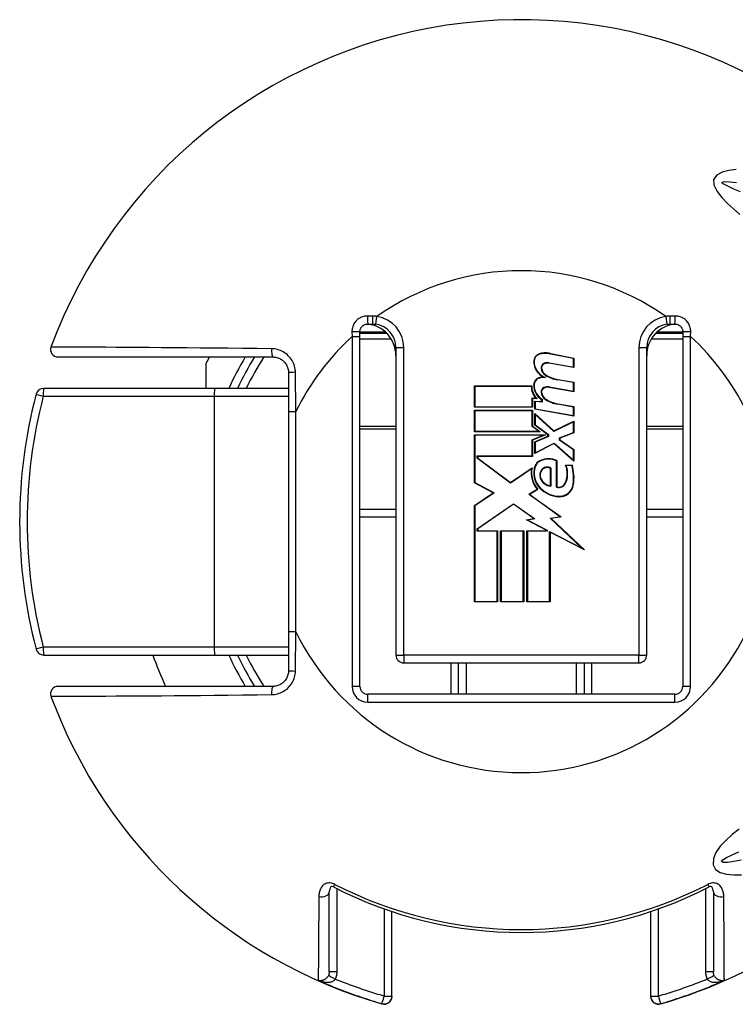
# Model space of a CAD drawing. Header units: inches. Extents: x 0 to 401, y -11 to 260.
# Tile 16 of 45: x 73.83 to 75.16, y 179.32 to 181.15. Entities that reach past the tile are written whole.
import ezdxf

# ---------------------------------------------------------------- set-up
doc = ezdxf.new("R2010")
doc.units = ezdxf.units.IN
doc.header["$LTSCALE"] = 24.054
doc.header["$MEASUREMENT"] = 0
doc.layers.add('Visible Edges(ANSI)', color=7, linetype='Continuous', lineweight=25)
doc.layers.add('Visible Tangent Edges(ANSI)', color=7, linetype='Continuous', lineweight=25)

msp = doc.modelspace()

# ---------------------------------------------------------------- linework, layer by layer
at = {"layer": 'Visible Edges(ANSI)'}
for p, q in [((74.4785, 180.5866), (74.4872, 180.5866)), ((75.0409, 180.5866), (75.0496, 180.5866)), ((74.4639, 180.5634), (74.4639, 180.572)), ((74.5143, 180.5691), (74.4639, 180.5691)), ((74.4639, 179.9134), (74.4639, 180.5634)), ((75.0642, 180.5691), (75.0138, 180.5691)), ((75.0642, 180.572), (75.0642, 180.5634)), ((75.0642, 180.5634), (75.0642, 179.9134)), ((73.9026, 180.5254), (74.3022, 180.5254)), ((74.5309, 180.5429), (74.5309, 179.9717)), ((74.8611, 180.5227), (74.816, 180.5314)), ((74.8161, 180.5322), (74.8619, 180.5233)), ((74.9972, 179.9717), (74.9972, 180.5429)), ((74.1783, 180.4671), (74.1783, 180.5141)), ((74.8619, 180.5057), (74.8158, 180.5138)), ((74.8159, 180.5146), (74.8611, 180.5066)), ((74.8611, 180.5066), (74.8611, 180.5227)), ((74.8619, 180.5233), (74.8619, 180.5057)), ((74.3313, 180.4963), (74.3313, 180.4239)), ((74.677, 180.4716), (74.7833, 180.4716)), ((74.677, 180.4319), (74.677, 180.4716)), ((74.7825, 180.4708), (74.6778, 180.4708)), ((74.6778, 180.4708), (74.6778, 180.4327)), ((74.8611, 180.4777), (74.8317, 180.4829)), ((74.8319, 180.4837), (74.8619, 180.4784)), ((74.8611, 180.4617), (74.8611, 180.4777)), ((74.8619, 180.4784), (74.8619, 180.4608)), ((74.194, 180.4671), (73.8762, 180.4671)), ((74.3313, 180.4671), (74.194, 180.4671)), ((74.8619, 180.4608), (74.8158, 180.4689)), ((74.816, 180.4697), (74.8611, 180.4617)), ((74.7843, 180.4327), (74.7843, 180.4492)), ((74.7843, 180.4492), (74.7912, 180.4486)), ((74.7851, 180.4483), (74.7851, 180.4319)), ((74.7933, 180.4476), (74.7851, 180.4483)), ((74.7889, 180.4435), (74.8018, 180.4424)), ((74.7889, 180.4283), (74.7889, 180.4435)), ((74.8026, 180.4415), (74.7897, 180.4426)), ((74.7897, 180.4426), (74.7897, 180.429)), ((74.8018, 180.4424), (74.8018, 180.4463)), ((74.8026, 180.4467), (74.8026, 180.4415)), ((74.8611, 180.4324), (74.8317, 180.4376)), ((74.8319, 180.4384), (74.8619, 180.4331)), ((74.3313, 180.4239), (74.3313, 180.015)), ((74.7851, 180.4319), (74.677, 180.4319)), ((74.677, 180.4263), (74.7851, 180.4263)), ((74.677, 180.3865), (74.677, 180.4263)), ((74.6778, 180.4327), (74.7843, 180.4327)), ((74.7843, 180.4254), (74.6778, 180.4254)), ((74.6778, 180.4254), (74.6778, 180.3873)), ((74.7843, 180.3962), (74.7843, 180.4254)), ((74.7851, 180.4263), (74.7851, 180.3966)), ((74.8619, 180.4154), (74.7889, 180.4283)), ((74.7889, 180.4206), (74.8244, 180.3881)), ((74.7889, 180.3988), (74.7889, 180.4206)), ((74.7897, 180.429), (74.8611, 180.4164)), ((74.8243, 180.3872), (74.7897, 180.4188)), ((74.7897, 180.4188), (74.7897, 180.3992)), ((74.8611, 180.4164), (74.8611, 180.4324)), ((74.8619, 180.4331), (74.8619, 180.4154)), ((74.8135, 180.3809), (74.7889, 180.3988)), ((74.7897, 180.3992), (74.8143, 180.3813)), ((74.8611, 180.4049), (74.8243, 180.3872)), ((74.8244, 180.3881), (74.8619, 180.4062)), ((74.8611, 180.3851), (74.8611, 180.4049)), ((74.8619, 180.4062), (74.8619, 180.3845)), ((74.799, 180.3865), (74.677, 180.3865)), ((74.677, 180.3809), (74.8088, 180.3809)), ((74.677, 180.2915), (74.677, 180.3809)), ((74.6778, 180.3873), (74.7965, 180.3873)), ((74.8048, 180.3801), (74.6778, 180.3801)), ((74.6778, 180.3801), (74.6778, 180.2919)), ((74.7965, 180.3873), (74.7843, 180.3962)), ((74.7843, 180.3714), (74.8048, 180.3801)), ((74.7851, 180.3966), (74.799, 180.3865)), ((74.8088, 180.3809), (74.7851, 180.3709)), ((74.8135, 180.3781), (74.8135, 180.3809)), ((74.8143, 180.3813), (74.8143, 180.3776)), ((74.8351, 180.3751), (74.8611, 180.3851)), ((74.8619, 180.3845), (74.8359, 180.3745)), ((74.7843, 180.3416), (74.7843, 180.3714)), ((74.7851, 180.3709), (74.7851, 180.3408)), ((74.7889, 180.3677), (74.8135, 180.3781)), ((74.7889, 180.346), (74.7889, 180.3677)), ((74.8246, 180.3645), (74.7889, 180.346)), ((74.8143, 180.3776), (74.7897, 180.3671)), ((74.7897, 180.3671), (74.7897, 180.3473)), ((74.7897, 180.3473), (74.8248, 180.3654)), ((74.8619, 180.3316), (74.8246, 180.3645)), ((74.8248, 180.3654), (74.8611, 180.3334)), ((74.8351, 180.3709), (74.8351, 180.3751)), ((74.8611, 180.3528), (74.8351, 180.3709)), ((74.8359, 180.3745), (74.8359, 180.3713)), ((74.8359, 180.3713), (74.8619, 180.3532)), ((74.8611, 180.3334), (74.8611, 180.3528)), ((74.8619, 180.3532), (74.8619, 180.3316)), ((74.6822, 180.3372), (74.6822, 180.3416)), ((74.6822, 180.3416), (74.7843, 180.3416)), ((74.7442, 180.2909), (74.6822, 180.3372)), ((74.683, 180.3408), (74.683, 180.3376)), ((74.7851, 180.3408), (74.683, 180.3408)), ((74.683, 180.3376), (74.7442, 180.2919)), ((74.8295, 180.2837), (74.8295, 180.3327)), ((74.8303, 180.3332), (74.8303, 180.2842)), ((74.8463, 180.3244), (74.8583, 180.3244)), ((74.7442, 180.2919), (74.7841, 180.3195)), ((74.7829, 180.3177), (74.7442, 180.2909)), ((74.8182, 180.2862), (74.8182, 180.3183)), ((74.819, 180.3188), (74.819, 180.2854)), ((74.8577, 180.3236), (74.8475, 180.3236)), ((74.7119, 180.2729), (74.677, 180.2915)), ((74.6778, 180.2919), (74.7135, 180.273)), ((74.677, 180.2493), (74.7119, 180.2729)), ((74.7135, 180.273), (74.6778, 180.2489)), ((74.778, 180.2703), (74.7937, 180.2797)), ((74.8363, 180.2287), (74.778, 180.2703)), ((74.795, 180.2795), (74.7795, 180.2702)), ((74.7795, 180.2702), (74.8384, 180.2282)), ((74.6822, 180.2064), (74.7496, 180.2527)), ((74.7496, 180.2517), (74.683, 180.206)), ((74.7496, 180.2527), (74.7891, 180.225)), ((74.7871, 180.2255), (74.7496, 180.2517)), ((74.4639, 180.2427), (74.5309, 180.2427)), ((74.677, 180.0704), (74.677, 180.2493)), ((74.6778, 180.2489), (74.6778, 180.0712)), ((74.9972, 180.2427), (75.0642, 180.2427)), ((74.7737, 180.2229), (74.7871, 180.2255)), ((74.8114, 180.2032), (74.7737, 180.2229)), ((74.7891, 180.225), (74.7761, 180.2225)), ((74.7761, 180.2225), (74.8122, 180.2037)), ((74.8177, 180.2261), (74.8363, 180.2287)), ((74.8765, 180.1702), (74.8177, 180.2261)), ((74.8384, 180.2282), (74.8194, 180.2255)), ((74.8194, 180.2255), (74.8812, 180.1669)), ((74.6822, 180.2016), (74.6822, 180.2064)), ((74.7191, 180.2016), (74.6822, 180.2016)), ((74.683, 180.206), (74.683, 180.2024)), ((74.683, 180.2024), (74.7199, 180.2024)), ((74.7191, 180.0712), (74.7191, 180.2016)), ((74.7199, 180.2024), (74.7199, 180.0704)), ((74.7256, 180.2024), (74.7685, 180.2024)), ((74.7256, 180.0704), (74.7256, 180.2024)), ((74.7677, 180.2016), (74.7264, 180.2016)), ((74.7264, 180.2016), (74.7264, 180.0712)), ((74.7677, 180.0712), (74.7677, 180.2016)), ((74.7685, 180.2024), (74.7685, 180.0704)), ((74.7745, 180.2024), (74.8114, 180.2024)), ((74.7745, 180.0704), (74.7745, 180.2024)), ((74.8122, 180.2016), (74.7753, 180.2016)), ((74.7753, 180.2016), (74.7753, 180.0712)), ((74.8114, 180.2024), (74.8114, 180.2032)), ((74.8122, 180.2037), (74.8122, 180.2016)), ((74.8166, 180.0712), (74.8166, 180.2014)), ((74.8166, 180.2014), (74.8765, 180.1702)), ((74.8174, 180.2001), (74.8174, 180.0704)), ((74.8812, 180.1669), (74.8174, 180.2001)), ((74.7199, 180.0704), (74.677, 180.0704)), ((74.6778, 180.0712), (74.7191, 180.0712)), ((74.7685, 180.0704), (74.7256, 180.0704)), ((74.7264, 180.0712), (74.7677, 180.0712)), ((74.8174, 180.0704), (74.7745, 180.0704)), ((74.7753, 180.0712), (74.8166, 180.0712)), ((74.3313, 180.015), (74.3313, 179.9426)), ((73.8762, 179.9717), (74.194, 179.9717)), ((74.194, 179.9717), (74.3313, 179.9717)), ((74.5455, 179.9572), (74.9826, 179.9572)), ((74.6475, 179.8989), (74.6475, 179.9572)), ((74.8806, 179.9572), (74.8806, 179.8989)), ((74.3022, 179.9134), (73.9026, 179.9134)), ((75.0496, 179.8989), (74.4785, 179.8989)), ((74.4071, 179.3832), (74.4071, 179.5319)), ((75.121, 179.5319), (75.121, 179.3832)), ((74.5236, 179.3381), (74.5236, 179.4952)), ((75.0044, 179.4952), (75.0044, 179.3381)), ((74.5236, 179.3376), (74.5236, 179.3381)), ((75.0044, 179.3381), (75.0044, 179.3376))]:
    msp.add_line(p, q, dxfattribs=at)
at = {"layer": 'Visible Edges(ANSI)', "flags": 128}
for points in [[(74.4639, 180.572), (74.4639, 180.573), (74.464, 180.5739), (74.4642, 180.5749), (74.4644, 180.5758), (74.4647, 180.5767), (74.465, 180.5776), (74.4654, 180.5784), (74.4658, 180.5793), (74.4663, 180.5801), (74.4669, 180.5809), (74.4675, 180.5816), (74.4682, 180.5823), (74.4688, 180.583), (74.4696, 180.5836), (74.4704, 180.5841), (74.4712, 180.5846), (74.472, 180.5851), (74.4729, 180.5855), (74.4738, 180.5858), (74.4747, 180.5861), (74.4756, 180.5863), (74.4766, 180.5865), (74.4775, 180.5866), (74.4785, 180.5866)], [(74.4872, 180.5866), (74.4875, 180.5866), (74.4877, 180.5866), (74.488, 180.5866), (74.4882, 180.5866), (74.4885, 180.5866), (74.4888, 180.5866), (74.489, 180.5866), (74.4893, 180.5865), (74.4895, 180.5865), (74.4898, 180.5865), (74.4901, 180.5865), (74.4903, 180.5865), (74.4906, 180.5865), (74.4908, 180.5864), (74.4911, 180.5864), (74.4914, 180.5864), (74.4916, 180.5864), (74.4919, 180.5863), (74.4921, 180.5863), (74.4924, 180.5863), (74.4927, 180.5862), (74.4929, 180.5862), (74.4932, 180.5862), (74.4934, 180.5861)], [(75.0346, 180.5861), (75.0349, 180.5862), (75.0352, 180.5862), (75.0354, 180.5862), (75.0357, 180.5863), (75.0359, 180.5863), (75.0362, 180.5863), (75.0365, 180.5864), (75.0367, 180.5864), (75.037, 180.5864), (75.0372, 180.5864), (75.0375, 180.5865), (75.0377, 180.5865), (75.038, 180.5865), (75.0383, 180.5865), (75.0385, 180.5865), (75.0388, 180.5865), (75.039, 180.5866), (75.0393, 180.5866), (75.0396, 180.5866), (75.0398, 180.5866), (75.0401, 180.5866), (75.0403, 180.5866), (75.0406, 180.5866), (75.0409, 180.5866)], [(75.0496, 180.5866), (75.0506, 180.5866), (75.0515, 180.5865), (75.0525, 180.5863), (75.0534, 180.5861), (75.0543, 180.5858), (75.0552, 180.5855), (75.0561, 180.5851), (75.0569, 180.5846), (75.0577, 180.5841), (75.0585, 180.5836), (75.0592, 180.583), (75.0599, 180.5823), (75.0606, 180.5816), (75.0612, 180.5809), (75.0617, 180.5801), (75.0622, 180.5793), (75.0627, 180.5784), (75.0631, 180.5776), (75.0634, 180.5767), (75.0637, 180.5758), (75.0639, 180.5749), (75.0641, 180.5739), (75.0642, 180.573), (75.0642, 180.572)], [(74.3022, 180.5254), (74.3041, 180.5253), (74.3059, 180.5251), (74.3078, 180.5248), (74.3096, 180.5244), (74.3115, 180.5239), (74.3132, 180.5232), (74.315, 180.5224), (74.3166, 180.5215), (74.3183, 180.5205), (74.3198, 180.5194), (74.3213, 180.5182), (74.3227, 180.517), (74.324, 180.5156), (74.3252, 180.5141), (74.3263, 180.5126), (74.3273, 180.5109), (74.3282, 180.5092), (74.329, 180.5075), (74.3297, 180.5057), (74.3303, 180.5039), (74.3307, 180.502), (74.331, 180.5001), (74.3312, 180.4982), (74.3313, 180.4963)], [(74.3313, 179.9426), (74.3312, 179.9407), (74.331, 179.9387), (74.3307, 179.9368), (74.3303, 179.935), (74.3297, 179.9331), (74.329, 179.9313), (74.3282, 179.9296), (74.3273, 179.9279), (74.3263, 179.9263), (74.3252, 179.9247), (74.324, 179.9233), (74.3227, 179.9219), (74.3213, 179.9206), (74.3198, 179.9194), (74.3183, 179.9183), (74.3166, 179.9173), (74.315, 179.9164), (74.3132, 179.9156), (74.3115, 179.915), (74.3096, 179.9144), (74.3078, 179.914), (74.3059, 179.9137), (74.3041, 179.9135), (74.3022, 179.9134)], [(74.415, 179.5408), (74.4122, 179.5419), (74.4109, 179.542), (74.4097, 179.5412), (74.4079, 179.5377), (74.4071, 179.5319)], [(75.121, 179.5319), (75.1202, 179.5377), (75.1184, 179.5412), (75.1172, 179.542), (75.1158, 179.5419), (75.1131, 179.5408)]]:
    msp.add_lwpolyline(points, dxfattribs=at)
at = {"layer": 'Visible Edges(ANSI)'}
for centre, radius, start, end in [((74.764, 180.2194), 0.9325, 37.5315, 159.6397), ((74.4726, 180.5283), 0.0583, 0, 86.1753), ((74.4872, 180.5429), 0.0437, 0, 81.818), ((75.0554, 180.5283), 0.0583, 93.8247, 180), ((75.0409, 180.5429), 0.0437, 98.182, 180), ((73.9026, 180.5391), 0.0137, 159.6397, 270), ((74.764, 180.2194), 0.6557, 152.1819, 153.2951), ((74.764, 180.2194), 0.5828, 148.3318, 154.8493), ((74.801, 180.5176), 0.014, 108.4749, 179.6788), ((74.801, 180.5176), 0.0132, 108.4749, 179.6788), ((74.8088, 180.4944), 0.0385, 79, 108.4749), ((74.8088, 180.4944), 0.0377, 79, 108.4749), ((74.8198, 180.5175), 0.0328, 179.6788, 243.9514), ((74.8198, 180.5175), 0.032, 179.6788, 250.8135), ((74.8096, 180.5053), 0.00883, 113.548, 186.1032), ((74.8096, 180.5053), 0.00802, 113.548, 186.1032), ((74.813, 180.4976), 0.0173, 80.0082, 113.548), ((74.813, 180.4976), 0.0164, 79.9917, 113.548), ((74.8184, 180.5063), 0.0177, 186.1032, 237.6315), ((74.8184, 180.5063), 0.0168, 186.1032, 237.6098), ((74.8418, 180.5451), 0.063, 238.5527, 260.8206), ((74.8418, 180.5451), 0.0622, 238.5587, 260.8259), ((74.8154, 180.4709), 0.0329, 180.2225, 222.7325), ((74.8154, 180.4709), 0.0321, 178.7947, 226.5861), ((74.8005, 180.4735), 0.0136, 106.9927, 179.4777), ((74.8191, 180.4733), 0.0321, 179.4777, 237.4115), ((74.8005, 180.4735), 0.0128, 106.9927, 179.4777), ((74.8191, 180.4733), 0.0313, 179.4777, 238.2123), ((74.8078, 180.4496), 0.0385, 93.6164, 106.9927), ((74.8078, 180.4496), 0.0377, 87.777, 106.9927), ((74.764, 180.2194), 0.9325, 165.2875, 194.7125), ((73.8762, 180.4525), 0.0146, 90, 165.2875), ((74.8096, 180.4604), 0.00883, 113.557, 186.0294), ((74.8184, 180.4613), 0.0177, 186.0294, 237.6009), ((74.8096, 180.4604), 0.00802, 113.557, 186.0294), ((74.8184, 180.4613), 0.0168, 186.0294, 237.6009), ((74.813, 180.4527), 0.0173, 80, 113.557), ((74.813, 180.4527), 0.0164, 80, 113.557), ((74.8427, 180.4996), 0.063, 237.6009, 260), ((74.8427, 180.4996), 0.0622, 237.6009, 260), ((74.808, 180.3146), 0.0203, 113.8447, 175.0803), ((74.808, 180.3146), 0.0195, 113.8447, 175.1758), ((74.815, 180.2987), 0.0377, 66.1557, 113.8447), ((74.815, 180.2987), 0.0369, 66.9646, 113.8447), ((74.8084, 180.3086), 0.041, 334.6783, 22.5611), ((74.7808, 180.3002), 0.0812, 351.5605, 17.3344), ((74.8271, 180.3097), 0.0449, 169.659, 221.9136), ((74.8271, 180.3097), 0.0441, 167.0782, 223.179), ((74.8271, 180.3097), 0.04, 170.4089, 224.1684), ((74.8271, 180.3097), 0.0392, 170.3607, 224.1684), ((74.8136, 180.3059), 0.0155, 141.1551, 199.3363), ((74.8136, 180.3059), 0.0146, 141.1551, 199.3363), ((74.8121, 180.3071), 0.0136, 59.4509, 141.1551), ((74.8121, 180.3071), 0.0128, 61.4919, 141.1551), ((74.8084, 180.3086), 0.0418, 334.6783, 20.9242), ((74.7808, 180.3002), 0.0804, 351.5605, 16.9142), ((74.8209, 180.3085), 0.0232, 199.3363, 265.2772), ((74.8209, 180.3085), 0.0224, 199.3363, 263.041), ((74.8339, 180.2965), 0.0136, 250.9897, 334.6783), ((74.8339, 180.2965), 0.0128, 253.5253, 334.6783), ((74.835, 180.2921), 0.0256, 266.5648, 351.5605), ((74.835, 180.2921), 0.0264, 266.5648, 351.5605), ((74.8367, 180.3189), 0.0532, 224.1684, 266.5648), ((74.8367, 180.3189), 0.0524, 224.1684, 266.5648), ((73.8762, 179.9863), 0.0146, 194.7125, 270), ((74.764, 180.2194), 0.7285, 199.8769, 204.8346), ((74.764, 180.2194), 0.5828, 205.1507, 211.6682), ((74.5455, 179.9717), 0.0146, 180, 270), ((74.9826, 179.9717), 0.0146, 270, 0), ((73.9026, 179.8998), 0.0137, 90, 200.3603), ((74.4785, 179.9134), 0.0146, 180, 270), ((75.0496, 179.9134), 0.0146, 270, 0), ((74.764, 180.2194), 0.9325, 200.3603, 253.8724), ((74.764, 180.2194), 0.9325, 286.1276, 322.4685), ((74.764, 180.2194), 0.7631, 242.7787, 297.2213), ((74.5091, 179.3376), 0.0146, 253.8724, 0), ((75.019, 179.3376), 0.0146, 180, 286.1276)]:
    msp.add_arc(centre, radius, start, end, dxfattribs=at)
at = {"layer": 'Visible Tangent Edges(ANSI)'}
for p, q in [((74.4871, 180.6013), (74.4783, 180.6014)), ((74.4934, 180.5861), (74.4955, 180.6006)), ((75.0326, 180.6006), (75.0346, 180.5861)), ((75.0498, 180.6014), (75.041, 180.6013)), ((74.4492, 180.5722), (74.4493, 180.5634)), ((74.4493, 180.5634), (74.4493, 179.9134)), ((74.4493, 180.5634), (74.4639, 180.5634)), ((74.4639, 180.5721), (74.5091, 180.5721)), ((74.5091, 180.5719), (74.5091, 180.5691)), ((75.019, 180.5721), (75.0642, 180.5721)), ((75.019, 180.5691), (75.019, 180.5719)), ((75.0642, 180.5634), (75.0788, 180.5634)), ((75.0788, 180.5634), (75.0789, 180.5722)), ((75.0788, 179.9134), (75.0788, 180.5634)), ((74.4639, 180.5591), (74.5221, 180.5591)), ((75.006, 180.5591), (75.0642, 180.5591)), ((74.5309, 180.5429), (74.5455, 180.5429)), ((74.5455, 179.9717), (74.5455, 180.5429)), ((74.9826, 180.5429), (74.9826, 179.9717)), ((74.9826, 180.5429), (74.9972, 180.5429)), ((74.345, 180.4239), (74.3441, 180.4969)), ((73.8754, 180.4525), (74.1932, 180.4525)), ((74.1932, 180.4525), (74.3313, 180.4525)), ((74.1932, 180.4525), (74.1932, 179.9863)), ((74.3313, 180.4239), (74.345, 180.4239)), ((74.345, 180.015), (74.345, 180.4239)), ((74.5309, 180.3965), (74.4639, 180.3965)), ((74.4639, 180.3919), (74.5309, 180.3919)), ((75.0642, 180.3965), (74.9972, 180.3965)), ((74.9972, 180.3919), (75.0642, 180.3919)), ((74.4639, 180.2282), (74.5309, 180.2282)), ((74.9972, 180.2282), (75.0642, 180.2282)), ((74.345, 180.015), (74.3313, 180.015)), ((74.3441, 179.942), (74.345, 180.015)), ((74.1932, 179.9863), (73.8754, 179.9863)), ((74.3313, 179.9863), (74.1932, 179.9863)), ((74.5309, 179.9717), (74.5455, 179.9717)), ((74.9826, 179.9717), (74.5455, 179.9717)), ((74.5455, 179.9717), (74.5455, 179.9572)), ((74.9826, 179.9717), (74.9972, 179.9717)), ((74.9826, 179.9572), (74.9826, 179.9717)), ((74.6329, 179.9572), (74.6329, 179.8989)), ((74.662, 179.8989), (74.662, 179.9572)), ((74.866, 179.9572), (74.866, 179.8989)), ((74.8952, 179.8989), (74.8952, 179.9572)), ((74.4639, 179.9134), (74.4493, 179.9134)), ((75.0788, 179.9134), (75.0642, 179.9134)), ((74.4785, 179.8843), (74.4785, 179.8989)), ((75.0496, 179.8843), (75.0496, 179.8989)), ((74.4785, 179.8843), (75.0496, 179.8843)), ((74.415, 179.5408), (74.4175, 179.5457)), ((74.4216, 179.3833), (74.4216, 179.5374)), ((75.1064, 179.5374), (75.1064, 179.3833)), ((75.1106, 179.5457), (75.1131, 179.5408)), ((74.5091, 179.5002), (74.5091, 179.338)), ((75.019, 179.338), (75.019, 179.5002)), ((74.3866, 179.3673), (74.3866, 179.3682)), ((75.1415, 179.3682), (75.1415, 179.3673)), ((74.505, 179.3242), (74.505, 179.3236)), ((75.0231, 179.3236), (75.0231, 179.3242))]:
    msp.add_line(p, q, dxfattribs=at)
at = {"layer": 'Visible Tangent Edges(ANSI)', "flags": 128}
for points in [[(75.1634, 180.8738), (75.15, 180.872), (75.1374, 180.8685), (75.1273, 180.863), (75.1215, 180.8553), (75.1217, 180.8449), (75.1279, 180.8329), (75.1366, 180.8215), (75.147, 180.8107), (75.1584, 180.8003), (75.17, 180.7901)], [(75.1717, 180.832), (75.1588, 180.8373), (75.1477, 180.8424), (75.1391, 180.8472), (75.137, 180.8503), (75.1418, 180.8513), (75.1515, 180.8508), (75.1642, 180.8492)], [(74.4783, 180.6014), (74.4763, 180.6014), (74.4744, 180.6012), (74.4725, 180.6009), (74.4706, 180.6005), (74.4688, 180.6), (74.467, 180.5993), (74.4652, 180.5986), (74.4636, 180.5977), (74.4619, 180.5967), (74.4604, 180.5955), (74.4589, 180.5943), (74.4575, 180.593), (74.4562, 180.5916), (74.455, 180.5901), (74.4539, 180.5886), (74.4529, 180.5869), (74.452, 180.5852), (74.4512, 180.5835), (74.4506, 180.5817), (74.4501, 180.5798), (74.4497, 180.5779), (74.4494, 180.576), (74.4492, 180.5741), (74.4492, 180.5722)], [(74.4955, 180.6006), (74.4952, 180.6006), (74.4948, 180.6007), (74.4945, 180.6007), (74.4941, 180.6008), (74.4938, 180.6008), (74.4934, 180.6009), (74.4931, 180.6009), (74.4927, 180.6009), (74.4924, 180.601), (74.492, 180.601), (74.4917, 180.6011), (74.4913, 180.6011), (74.491, 180.6011), (74.4906, 180.6011), (74.4903, 180.6012), (74.4899, 180.6012), (74.4896, 180.6012), (74.4892, 180.6012), (74.4889, 180.6012), (74.4885, 180.6013), (74.4882, 180.6013), (74.4878, 180.6013), (74.4875, 180.6013), (74.4871, 180.6013)], [(75.041, 180.6013), (75.0406, 180.6013), (75.0403, 180.6013), (75.0399, 180.6013), (75.0396, 180.6013), (75.0392, 180.6012), (75.0389, 180.6012), (75.0385, 180.6012), (75.0382, 180.6012), (75.0378, 180.6012), (75.0375, 180.6011), (75.0371, 180.6011), (75.0368, 180.6011), (75.0364, 180.6011), (75.0361, 180.601), (75.0357, 180.601), (75.0354, 180.6009), (75.035, 180.6009), (75.0347, 180.6009), (75.0343, 180.6008), (75.034, 180.6008), (75.0336, 180.6007), (75.0333, 180.6007), (75.0329, 180.6006), (75.0326, 180.6006)], [(75.0789, 180.5722), (75.0789, 180.5741), (75.0787, 180.576), (75.0784, 180.5779), (75.078, 180.5798), (75.0775, 180.5817), (75.0768, 180.5835), (75.0761, 180.5852), (75.0752, 180.5869), (75.0742, 180.5886), (75.0731, 180.5901), (75.0719, 180.5916), (75.0706, 180.593), (75.0692, 180.5943), (75.0677, 180.5955), (75.0661, 180.5967), (75.0645, 180.5977), (75.0628, 180.5986), (75.0611, 180.5993), (75.0593, 180.6), (75.0574, 180.6005), (75.0556, 180.6009), (75.0537, 180.6012), (75.0517, 180.6014), (75.0498, 180.6014)], [(74.2998, 180.5407), (74.2727, 180.541), (74.2459, 180.5413), (74.2194, 180.5416), (74.1933, 180.5418), (74.1677, 180.542), (74.1428, 180.5423), (74.1185, 180.5425), (74.0949, 180.5426), (74.0722, 180.5428), (74.0505, 180.5429), (74.0298, 180.5431), (74.0102, 180.5432), (73.9919, 180.5433), (73.9748, 180.5434), (73.9591, 180.5435), (73.9449, 180.5436), (73.9322, 180.5436), (73.9211, 180.5437), (73.9117, 180.5437), (73.9039, 180.5438), (73.8978, 180.5438), (73.8934, 180.5438), (73.8907, 180.5439), (73.8898, 180.5439)], [(74.3441, 180.4969), (74.344, 180.4997), (74.3436, 180.5026), (74.3431, 180.5054), (74.3424, 180.5082), (74.3415, 180.5109), (74.3405, 180.5136), (74.3393, 180.5162), (74.3379, 180.5188), (74.3363, 180.5212), (74.3346, 180.5235), (74.3327, 180.5257), (74.3307, 180.5278), (74.3286, 180.5297), (74.3264, 180.5316), (74.3241, 180.5332), (74.3216, 180.5347), (74.3191, 180.5361), (74.3165, 180.5373), (74.3138, 180.5383), (74.311, 180.5391), (74.3083, 180.5398), (74.3055, 180.5403), (74.3026, 180.5406), (74.2998, 180.5407)], [(74.2998, 179.8981), (74.3026, 179.8982), (74.3055, 179.8985), (74.3083, 179.899), (74.311, 179.8997), (74.3138, 179.9006), (74.3165, 179.9016), (74.3191, 179.9028), (74.3216, 179.9041), (74.3241, 179.9056), (74.3264, 179.9073), (74.3286, 179.9091), (74.3307, 179.911), (74.3327, 179.9131), (74.3346, 179.9153), (74.3363, 179.9177), (74.3379, 179.9201), (74.3393, 179.9226), (74.3405, 179.9252), (74.3415, 179.9279), (74.3424, 179.9306), (74.3431, 179.9334), (74.3436, 179.9363), (74.344, 179.9391), (74.3441, 179.942)], [(73.8898, 179.895), (73.8907, 179.895), (73.8934, 179.895), (73.8978, 179.895), (73.9039, 179.8951), (73.9117, 179.8951), (73.9211, 179.8951), (73.9322, 179.8952), (73.9449, 179.8953), (73.9591, 179.8953), (73.9748, 179.8954), (73.9919, 179.8955), (74.0102, 179.8956), (74.0298, 179.8958), (74.0505, 179.8959), (74.0722, 179.8961), (74.0949, 179.8962), (74.1185, 179.8964), (74.1428, 179.8966), (74.1677, 179.8968), (74.1933, 179.897), (74.2194, 179.8973), (74.2459, 179.8975), (74.2727, 179.8978), (74.2998, 179.8981)], [(75.1689, 179.6485), (75.1562, 179.6381), (75.1442, 179.6274), (75.1338, 179.6164), (75.1258, 179.6051), (75.1212, 179.5935), (75.1208, 179.5822), (75.1252, 179.5736), (75.1337, 179.568), (75.1452, 179.5648), (75.1588, 179.5634), (75.1734, 179.5634)], [(75.173, 179.5905), (75.1588, 179.588), (75.1472, 179.5865), (75.1392, 179.5864), (75.136, 179.588), (75.1384, 179.5914), (75.1454, 179.5957), (75.1557, 179.6007), (75.1686, 179.606)], [(74.4175, 179.5457), (74.4154, 179.5467), (74.4132, 179.5475), (74.411, 179.548), (74.4087, 179.5484), (74.4065, 179.5484), (74.4044, 179.5482), (74.4024, 179.5478), (74.4005, 179.5471), (74.3987, 179.5462), (74.3971, 179.5452), (74.3957, 179.544), (74.3944, 179.5427), (74.3932, 179.5413), (74.3922, 179.5398), (74.3913, 179.5383), (74.3905, 179.5367), (74.3898, 179.5351), (74.3892, 179.5334), (74.3888, 179.5317), (74.3884, 179.53), (74.3881, 179.5283), (74.3878, 179.5265), (74.3877, 179.5247), (74.3877, 179.5229)], [(75.1404, 179.5229), (75.1404, 179.5247), (75.1402, 179.5265), (75.14, 179.5283), (75.1397, 179.53), (75.1393, 179.5317), (75.1388, 179.5334), (75.1383, 179.5351), (75.1376, 179.5367), (75.1368, 179.5383), (75.1359, 179.5398), (75.1348, 179.5413), (75.1337, 179.5427), (75.1324, 179.544), (75.131, 179.5452), (75.1294, 179.5462), (75.1276, 179.5471), (75.1257, 179.5478), (75.1237, 179.5482), (75.1215, 179.5484), (75.1193, 179.5484), (75.1171, 179.548), (75.1149, 179.5475), (75.1127, 179.5467), (75.1106, 179.5457)], [(74.3877, 179.5229), (74.3876, 179.5123), (74.3875, 179.5019), (74.3874, 179.4919), (74.3874, 179.4821), (74.3873, 179.4727), (74.3872, 179.4636), (74.3872, 179.4549), (74.3871, 179.4465), (74.387, 179.4384), (74.387, 179.4308), (74.3869, 179.4235), (74.3869, 179.4166), (74.3869, 179.4101), (74.3868, 179.404), (74.3868, 179.3984), (74.3868, 179.3932), (74.3867, 179.3884), (74.3867, 179.3841), (74.3867, 179.3803), (74.3867, 179.3769), (74.3866, 179.374), (74.3866, 179.3716), (74.3866, 179.3697), (74.3866, 179.3682)], [(75.1415, 179.3682), (75.1415, 179.3697), (75.1414, 179.3716), (75.1414, 179.3741), (75.1414, 179.377), (75.1414, 179.3803), (75.1414, 179.3842), (75.1413, 179.3885), (75.1413, 179.3932), (75.1413, 179.3984), (75.1412, 179.404), (75.1412, 179.41), (75.1412, 179.4164), (75.1411, 179.4233), (75.1411, 179.4305), (75.141, 179.4382), (75.141, 179.4462), (75.1409, 179.4546), (75.1409, 179.4633), (75.1408, 179.4725), (75.1407, 179.4819), (75.1406, 179.4918), (75.1406, 179.5019), (75.1405, 179.5123), (75.1404, 179.5229)], [(74.4054, 179.3762), (74.4048, 179.3752), (74.4042, 179.3743), (74.4035, 179.3733), (74.4028, 179.3725), (74.4021, 179.3717), (74.4013, 179.371), (74.4005, 179.3703), (74.3996, 179.3697), (74.3988, 179.3691), (74.398, 179.3686), (74.3971, 179.3682), (74.3963, 179.3678), (74.3954, 179.3675), (74.3946, 179.3672), (74.3937, 179.367), (74.3929, 179.3669), (74.392, 179.3667), (74.3912, 179.3667), (74.3904, 179.3667), (74.3896, 179.3667), (74.3888, 179.3668), (74.3881, 179.3669), (74.3873, 179.3671), (74.3866, 179.3673)], [(74.4071, 179.3832), (74.4071, 179.3829), (74.4071, 179.3826), (74.407, 179.3823), (74.407, 179.382), (74.407, 179.3817), (74.407, 179.3814), (74.4069, 179.3811), (74.4069, 179.3808), (74.4068, 179.3805), (74.4068, 179.3802), (74.4067, 179.3799), (74.4066, 179.3796), (74.4066, 179.3793), (74.4065, 179.379), (74.4064, 179.3787), (74.4063, 179.3784), (74.4062, 179.3781), (74.4061, 179.3778), (74.406, 179.3776), (74.4059, 179.3773), (74.4058, 179.377), (74.4056, 179.3767), (74.4055, 179.3765), (74.4054, 179.3762)], [(74.4182, 179.3695), (74.4185, 179.3701), (74.4188, 179.3706), (74.419, 179.3711), (74.4193, 179.3717), (74.4195, 179.3722), (74.4197, 179.3728), (74.4199, 179.3734), (74.4201, 179.3739), (74.4203, 179.3745), (74.4205, 179.3751), (74.4206, 179.3756), (74.4208, 179.3762), (74.4209, 179.3768), (74.421, 179.3774), (74.4212, 179.378), (74.4213, 179.3786), (74.4213, 179.3791), (74.4214, 179.3797), (74.4215, 179.3803), (74.4215, 179.3809), (74.4216, 179.3815), (74.4216, 179.3821), (74.4216, 179.3827), (74.4216, 179.3833)], [(75.1064, 179.3833), (75.1064, 179.3827), (75.1065, 179.3821), (75.1065, 179.3815), (75.1065, 179.3809), (75.1066, 179.3803), (75.1067, 179.3797), (75.1067, 179.3791), (75.1068, 179.3786), (75.1069, 179.378), (75.107, 179.3774), (75.1072, 179.3768), (75.1073, 179.3762), (75.1074, 179.3756), (75.1076, 179.3751), (75.1078, 179.3745), (75.108, 179.3739), (75.1082, 179.3734), (75.1084, 179.3728), (75.1086, 179.3722), (75.1088, 179.3717), (75.109, 179.3711), (75.1093, 179.3706), (75.1096, 179.3701), (75.1098, 179.3695)], [(75.1227, 179.3762), (75.1226, 179.3765), (75.1224, 179.3767), (75.1223, 179.377), (75.1222, 179.3773), (75.1221, 179.3776), (75.122, 179.3778), (75.1219, 179.3781), (75.1218, 179.3784), (75.1217, 179.3787), (75.1216, 179.379), (75.1215, 179.3793), (75.1214, 179.3796), (75.1214, 179.3799), (75.1213, 179.3802), (75.1212, 179.3805), (75.1212, 179.3808), (75.1212, 179.3811), (75.1211, 179.3814), (75.1211, 179.3817), (75.1211, 179.382), (75.121, 179.3823), (75.121, 179.3826), (75.121, 179.3829), (75.121, 179.3832)], [(75.1415, 179.3673), (75.1407, 179.3671), (75.14, 179.3669), (75.1392, 179.3668), (75.1384, 179.3667), (75.1377, 179.3667), (75.1368, 179.3667), (75.136, 179.3667), (75.1352, 179.3669), (75.1344, 179.367), (75.1335, 179.3672), (75.1327, 179.3675), (75.1318, 179.3678), (75.131, 179.3682), (75.1301, 179.3686), (75.1293, 179.3691), (75.1284, 179.3697), (75.1276, 179.3703), (75.1268, 179.371), (75.126, 179.3717), (75.1253, 179.3725), (75.1245, 179.3733), (75.1239, 179.3743), (75.1233, 179.3752), (75.1227, 179.3762)], [(74.3866, 179.3673), (74.388, 179.3667), (74.3894, 179.3662), (74.3909, 179.3658), (74.3924, 179.3653), (74.3938, 179.365), (74.3953, 179.3646), (74.3968, 179.3644), (74.3983, 179.3641), (74.3998, 179.364), (74.4012, 179.3638), (74.4027, 179.3638), (74.4042, 179.3638), (74.4056, 179.3639), (74.4071, 179.364), (74.4085, 179.3642), (74.4098, 179.3645), (74.4111, 179.3648), (74.4124, 179.3653), (74.4136, 179.3658), (74.4147, 179.3664), (74.4158, 179.367), (74.4167, 179.3678), (74.4176, 179.3686), (74.4182, 179.3695)], [(74.3866, 179.3673), (74.3914, 179.3652), (74.3963, 179.3631), (74.4011, 179.361), (74.406, 179.359), (74.4108, 179.357), (74.4157, 179.355), (74.4206, 179.353), (74.4255, 179.3511), (74.4304, 179.3492), (74.4353, 179.3473), (74.4403, 179.3455), (74.4452, 179.3437), (74.4501, 179.3419), (74.4551, 179.3401), (74.4601, 179.3384), (74.465, 179.3367), (74.47, 179.335), (74.475, 179.3334), (74.48, 179.3318), (74.485, 179.3302), (74.49, 179.3287), (74.495, 179.3271), (74.5, 179.3256), (74.505, 179.3242)], [(74.5091, 179.338), (74.5052, 179.3391), (74.5014, 179.3403), (74.4976, 179.3414), (74.4938, 179.3426), (74.4899, 179.3438), (74.4861, 179.345), (74.4823, 179.3462), (74.4785, 179.3474), (74.4747, 179.3487), (74.4709, 179.35), (74.4671, 179.3513), (74.4633, 179.3526), (74.4595, 179.3539), (74.4558, 179.3552), (74.452, 179.3566), (74.4482, 179.358), (74.4445, 179.3593), (74.4407, 179.3607), (74.4369, 179.3622), (74.4332, 179.3636), (74.4294, 179.3651), (74.4257, 179.3665), (74.422, 179.368), (74.4182, 179.3695)], [(75.1098, 179.3695), (75.1061, 179.368), (75.1024, 179.3665), (75.0986, 179.3651), (75.0949, 179.3636), (75.0911, 179.3622), (75.0874, 179.3607), (75.0836, 179.3593), (75.0799, 179.358), (75.0761, 179.3566), (75.0723, 179.3552), (75.0685, 179.3539), (75.0647, 179.3526), (75.061, 179.3513), (75.0572, 179.35), (75.0534, 179.3487), (75.0496, 179.3474), (75.0458, 179.3462), (75.042, 179.345), (75.0381, 179.3438), (75.0343, 179.3426), (75.0305, 179.3414), (75.0267, 179.3403), (75.0228, 179.3391), (75.019, 179.338)], [(75.0231, 179.3242), (75.0281, 179.3256), (75.0331, 179.3271), (75.0381, 179.3287), (75.0431, 179.3302), (75.0481, 179.3318), (75.0531, 179.3334), (75.0581, 179.335), (75.063, 179.3367), (75.068, 179.3384), (75.073, 179.3401), (75.0779, 179.3419), (75.0829, 179.3437), (75.0878, 179.3455), (75.0927, 179.3473), (75.0976, 179.3492), (75.1026, 179.3511), (75.1075, 179.353), (75.1123, 179.355), (75.1172, 179.357), (75.1221, 179.359), (75.127, 179.361), (75.1318, 179.3631), (75.1366, 179.3652), (75.1415, 179.3673)], [(75.1098, 179.3695), (75.1105, 179.3686), (75.1113, 179.3678), (75.1123, 179.367), (75.1133, 179.3664), (75.1145, 179.3658), (75.1157, 179.3653), (75.1169, 179.3648), (75.1183, 179.3645), (75.1196, 179.3642), (75.121, 179.364), (75.1224, 179.3639), (75.1239, 179.3638), (75.1254, 179.3638), (75.1268, 179.3638), (75.1283, 179.364), (75.1298, 179.3641), (75.1313, 179.3644), (75.1328, 179.3646), (75.1343, 179.365), (75.1357, 179.3653), (75.1372, 179.3658), (75.1386, 179.3662), (75.1401, 179.3667), (75.1415, 179.3673)]]:
    msp.add_lwpolyline(points, dxfattribs=at)
at = {"layer": 'Visible Tangent Edges(ANSI)'}
for centre, radius, start, end in [((74.764, 180.2194), 0.4662, 54.8331, 125.1669), ((74.4872, 180.5429), 0.0583, 0, 81.818), ((75.0409, 180.5429), 0.0583, 98.182, 180), ((74.764, 180.2194), 0.4662, 132.4542, 153.9942), ((74.5382, 180.5719), 0.0291, 179.5, 180), ((74.9899, 180.5719), 0.0291, 0, 0.5), ((74.764, 180.2194), 0.4662, 26.2497, 47.5458), ((74.764, 180.2194), 0.5974, 149.1898, 155.5037), ((74.764, 180.2194), 0.5682, 147.421, 154.1576), ((74.7633, 180.2194), 0.9179, 165.2875, 194.7125), ((74.764, 180.2194), 0.4662, 206.0058, 333.7503), ((74.764, 180.2194), 0.5974, 204.4963, 210.8102), ((74.764, 180.2194), 0.5682, 205.8424, 212.579), ((74.4785, 179.9134), 0.0291, 180, 270), ((75.0496, 179.9134), 0.0291, 270, 0), ((74.764, 180.2194), 0.7576, 242.7787, 297.2213)]:
    msp.add_arc(centre, radius, start, end, dxfattribs=at)
for centre, major_axis, ratio, start_param, end_param in [((74.4785, 180.6012), (0, -0.0146), 0.013916, 4.69379, 6.283185), ((74.4872, 180.6012), (0, -0.0146), 0.006897, 4.702879, 6.283185), ((75.0409, 180.6012), (0, -0.0146), 0.006897, 0, 1.580307), ((75.0496, 180.6012), (0, -0.0146), 0.013916, 0, 1.589396), ((74.4493, 180.572), (0.0146, 0), 0.010533, 0, 1.580197), ((74.5382, 180.572), (-0.0291, 0), 0.5, 6.170624, 6.274459), ((74.5091, 180.5723), (-0.0146, 0.0001), 0.008726, 1.570872, 1.708328), ((74.5091, 180.572), (-0.0146, 0), 0.008727, 1.570796, 1.726924), ((75.019, 180.572), (-0.0146, 0), 0.008727, 1.414669, 1.570796), ((75.019, 180.5723), (-0.0146, -0.0001), 0.008726, 1.433265, 1.57072), ((74.9899, 180.572), (0.0291, 0), 0.5, 0.008727, 0.112561), ((75.0788, 180.572), (-0.0146, 0), 0.010533, 4.702988, 6.283185), ((74.3022, 180.5391), (0, -0.0137), 0.174717, 4.592049, 6.283185), ((74.345, 180.4963), (-0.0137, 0), 0.04392, 4.778772, 6.283185), ((73.8762, 180.4525), (-0.0141, 0.0037), 0.013309, 0, 1.520155), ((73.8762, 180.4525), (0, 0.0146), 0.052336, 0, 1.570796), ((74.194, 180.4525), (0, 0.0146), 0.052336, 0, 1.570796), ((73.8762, 179.9863), (-0.0141, -0.0037), 0.013309, 4.763031, 6.283185), ((73.8762, 179.9863), (0, -0.0146), 0.052336, 4.712389, 6.283185), ((74.194, 179.9863), (0, -0.0146), 0.052336, 4.712389, 6.283185), ((74.345, 179.9426), (-0.0137, 0), 0.04392, 0, 1.504413), ((74.3022, 179.8998), (0, 0.0137), 0.174717, 0, 1.691136), ((74.3925, 179.5319), (0.0146, 0), 0.650925, 4.37415, 6.283185), ((75.1356, 179.5319), (-0.0146, 0), 0.650925, 0, 1.909035), ((74.4182, 179.3694), (-0.0129, 0.0068), 0.007725, 4.716449, 6.227691), ((74.4216, 179.3832), (-0.0146, 0), 0.008727, 4.712389, 6.283185), ((75.1064, 179.3832), (0.0146, 0), 0.008727, 0, 1.570796), ((75.1098, 179.3694), (0.0129, 0.0068), 0.007725, 0.055495, 1.566736), ((74.5091, 179.3381), (0.014, -0.004), 0.998994, 4.712389, 6.564504), ((74.5091, 179.3381), (-0.0041, -0.014), 0.002426, 0.046862, 1.562414), ((74.5091, 179.3381), (0.0146, 0), 0.008727, 4.712389, 6.283185), ((75.019, 179.3381), (-0.0146, 0), 0.008727, 0, 1.570796), ((75.019, 179.3381), (-0.0146, 0), 0.99881, 0, 1.852115), ((75.019, 179.3381), (0.0041, -0.014), 0.002426, 4.720772, 6.236323)]:
    msp.add_ellipse(centre, major_axis=major_axis, ratio=ratio, start_param=start_param, end_param=end_param, dxfattribs=at)

doc.saveas('drawing.dxf')
